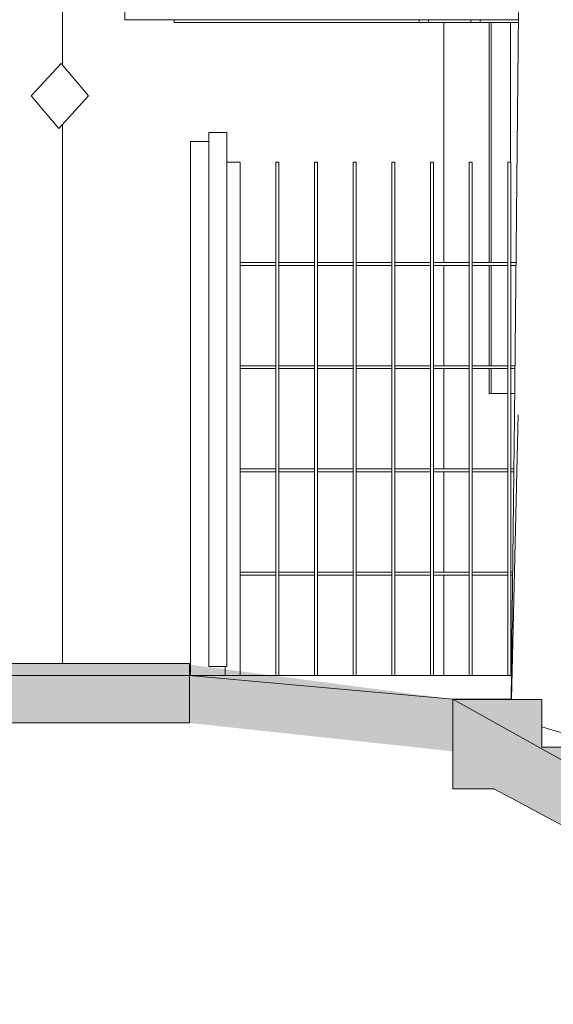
# Model space of a CAD drawing. Extents: x 169645 to 508157, y -5167 to 165945.
# Tile 12 of 130: x 267660 to 269460, y 2892 to 6210. Entities that reach past the tile are written whole.
import ezdxf

# ---------------------------------------------------------------- set-up
doc = ezdxf.new("R2010")
doc.units = 0
doc.header["$MEASUREMENT"] = 0
for name, color, linetype in [('Brise Soleil', 7, 'Continuous'), ('Doublages Inter', 7, 'Continuous'), ('Environnement', 7, 'Continuous'), ('Escalier', 7, 'Continuous'), ('Maillage', 7, 'Continuous'), ('Murs Périphériques', 7, 'Continuous'), ('Plomberie Sanitaire', 7, 'Continuous'), ('Toiture Terrasse', 7, 'Continuous'), ('Végétation', 7, 'Continuous')]:
    doc.layers.add(name, color=color, linetype=linetype)

msp = doc.modelspace()

# ---------------------------------------------------------------- hatches: boundary and pattern name
at = {"layer": 'Escalier', "linetype": 'Continuous', "lineweight": 0}
msp.add_hatch(color=256, dxfattribs=at).paths.add_polyline_path([(270621.2, 3118.5), (270621.2, 3278.5), (270321.2, 3278.5), (270321.2, 3438.5), (270021.2, 3438.5), (270021.2, 3598.5), (269721.2, 3598.5), (269721.2, 3758.5), (269421.2, 3758.5), (269421.2, 3918.5), (269121.2, 3918.5), (269121.2, 3618.5), (269190, 3618.5), (269258.7, 3618.5), (269340, 3575.1), (269421.2, 3531.8), (269571.2, 3451.8), (269721.2, 3371.8), (269871.2, 3291.8), (270021.2, 3211.8), (270171.2, 3131.8), (270321.2, 3051.8), (270471.2, 2971.8), (270621.2, 2891.8)], flags=0)
at = {"layer": 'Toiture Terrasse', "linetype": 'Continuous', "lineweight": 20}
msp.add_hatch(color=256, dxfattribs=at).paths.add_polyline_path([(269121.2, 3744.3), (269121.2, 3920), (268232.2, 4036.8), (268231.4, 3840)])
at = {"layer": 'Végétation', "linetype": 'Continuous', "lineweight": 9}
msp.add_hatch(color=256, dxfattribs=at).paths.add_polyline_path([(268232.2, 3840), (268232.2, 4040), (266160.1, 4040), (266160.1, 3840)], flags=0)

# ---------------------------------------------------------------- linework, layer by layer
at = {"layer": 'Brise Soleil', "linetype": 'Continuous', "lineweight": 20}
for p, q in [((268181, 6200), (268181, 6209)), ((269006.9, 6209), (269006.9, 6200)), ((269038.9, 6209), (269038.9, 6200)), ((269181.6, 6209), (269181.6, 6200)), ((269213.6, 6209), (269213.6, 6200)), ((269006.9, 6200), (268181, 6200)), ((269038.9, 6200), (269006.9, 6200)), ((269181.6, 6200), (269038.9, 6200)), ((269213.6, 6200), (269181.6, 6200)), ((269341.6, 6200), (269213.6, 6200))]:
    msp.add_line(p, q, dxfattribs=at)
at = {"layer": 'Doublages Inter', "linetype": 'Continuous', "lineweight": 20}
for p, q in [((269243.2, 6200), (269243.2, 5392)), ((269315.3, 6200), (269315.3, 5730)), ((269243.2, 5382), (269243.2, 5044)), ((269243.2, 5034), (269243.2, 4950)), ((269243.2, 4950), (269306.6, 4950)), ((269316.6, 4950), (269329.6, 4950))]:
    msp.add_line(p, q, dxfattribs=at)
at = {"layer": 'Environnement', "linetype": 'Continuous', "lineweight": 20}
for p, q in [((268298.2, 5830), (268358.2, 5830)), ((268298.2, 4030), (268298.2, 5830)), ((268358.2, 4030), (268358.2, 5830)), ((268235.6, 5800), (268298.2, 5800)), ((268235.6, 4001), (268235.6, 5800)), ((268298.2, 4030), (268358.2, 4030))]:
    msp.add_line(p, q, dxfattribs=at)
at = {"layer": 'Escalier', "linetype": 'Continuous', "lineweight": 9}
for p, q in [((269121.2, 3918.5), (269421.2, 3918.5)), ((269121.2, 3618.5), (269121.2, 3918.5)), ((269421.2, 3758.5), (269421.2, 3918.5)), ((269421.2, 3758.5), (269721.2, 3758.5)), ((269121.2, 3618.5), (269190, 3618.5)), ((269190, 3618.5), (269258.7, 3618.5)), ((269340, 3575.1), (269258.7, 3618.5)), ((269421.2, 3531.8), (269340, 3575.1)), ((269571.2, 3451.8), (269421.2, 3531.8))]:
    msp.add_line(p, q, dxfattribs=at)
at = {"layer": 'Maillage', "linetype": 'Continuous', "lineweight": 9}
for p, q in [((266785.6, 4000), (267845.3, 4000)), ((267845.3, 4000), (268231.7, 4000)), ((268681.5, 3959.5), (268231.7, 4000)), ((269121.2, 3920), (268681.5, 3959.5)), ((269862.3, 3505), (269121.2, 3920))]:
    msp.add_line(p, q, dxfattribs=at)
at = {"layer": 'Maillage', "linetype": 'Continuous', "lineweight": 20}
for p, q in [((269121.2, 3920), (269126.1, 3918.5)), ((269121.2, 3920), (269317.8, 3920)), ((269421.2, 3827.4), (269644.4, 3758.5))]:
    msp.add_line(p, q, dxfattribs=at)
at = {"layer": 'Murs Périphériques', "linetype": 'Continuous', "lineweight": 20}
for p, q in [((267804.3, 6460.2), (267804.3, 6056.8)), ((269090.5, 6200), (269090.5, 5392)), ((269250.6, 6200), (269250.6, 5392)), ((267804.3, 5857.3), (267804.3, 4040)), ((269090.5, 5382), (269090.5, 5044)), ((269250.6, 5382), (269250.6, 5044)), ((269090.5, 5034), (269090.5, 4696)), ((269250.6, 5034), (269250.6, 4950)), ((269090.5, 4686), (269090.5, 4348)), ((269090.5, 4338), (269090.5, 4000))]:
    msp.add_line(p, q, dxfattribs=at)
at = {"layer": 'Plomberie Sanitaire', "linetype": 'Continuous', "lineweight": 20}
for p, q in [((268358.2, 5730), (268403.4, 5730)), ((268403.4, 5730), (268403.4, 4000)), ((268523.8, 4000), (268523.8, 5730)), ((268523.8, 5730), (268533.8, 5730)), ((268533.8, 5730), (268533.8, 4000)), ((268654.3, 4000), (268654.3, 5730)), ((268654.3, 5730), (268664.3, 5730)), ((268664.3, 5730), (268664.3, 4000)), ((268784.8, 4000), (268784.8, 5730)), ((268784.8, 5730), (268794.8, 5730)), ((268794.8, 5730), (268794.8, 4000)), ((268915.2, 4000), (268915.2, 5730)), ((268915.2, 5730), (268925.2, 5730)), ((268925.2, 5730), (268925.2, 4000)), ((269045.7, 4000), (269045.7, 5730)), ((269045.7, 5730), (269055.7, 5730)), ((269055.7, 5730), (269055.7, 4000)), ((269176.1, 4000), (269176.1, 5730)), ((269176.1, 5730), (269186.1, 5730)), ((269186.1, 5730), (269186.1, 4000)), ((269306.6, 4000), (269306.6, 5730)), ((269306.6, 5730), (269316.6, 5730)), ((269316.6, 5730), (269316.6, 4000)), ((268403.4, 5392), (268523.8, 5392)), ((268523.8, 5382), (268403.4, 5382)), ((268533.8, 5392), (268654.3, 5392)), ((268654.3, 5382), (268533.8, 5382)), ((268664.3, 5392), (268784.8, 5392)), ((268784.8, 5382), (268664.3, 5382)), ((268794.8, 5392), (268915.2, 5392)), ((268915.2, 5382), (268794.8, 5382)), ((268925.2, 5392), (269045.7, 5392)), ((269045.7, 5382), (268925.2, 5382)), ((269055.7, 5392), (269176.1, 5392)), ((269176.1, 5382), (269055.7, 5382)), ((269186.1, 5392), (269306.6, 5392)), ((269306.6, 5382), (269186.1, 5382)), ((269316.6, 5392), (269333.9, 5392)), ((269333.8, 5382), (269316.6, 5382)), ((268403.4, 5044), (268523.8, 5044)), ((268533.8, 5044), (268654.3, 5044)), ((268664.3, 5044), (268784.8, 5044)), ((268794.8, 5044), (268915.2, 5044)), ((268925.2, 5044), (269045.7, 5044)), ((269055.7, 5044), (269176.1, 5044)), ((269186.1, 5044), (269306.6, 5044)), ((269316.6, 5044), (269330.5, 5044)), ((268523.8, 5034), (268403.4, 5034)), ((268654.3, 5034), (268533.8, 5034)), ((268784.8, 5034), (268664.3, 5034)), ((268915.2, 5034), (268794.8, 5034)), ((269045.7, 5034), (268925.2, 5034)), ((269176.1, 5034), (269055.7, 5034)), ((269306.6, 5034), (269186.1, 5034)), ((269330.4, 5034), (269316.6, 5034)), ((268403.4, 4696), (268523.8, 4696)), ((268523.8, 4686), (268403.4, 4686)), ((268533.8, 4696), (268654.3, 4696)), ((268654.3, 4686), (268533.8, 4686)), ((268664.3, 4696), (268784.8, 4696)), ((268784.8, 4686), (268664.3, 4686)), ((268794.8, 4696), (268915.2, 4696)), ((268915.2, 4686), (268794.8, 4686)), ((268925.2, 4696), (269045.7, 4696)), ((269045.7, 4686), (268925.2, 4686)), ((269055.7, 4696), (269176.1, 4696)), ((269176.1, 4686), (269055.7, 4686)), ((269186.1, 4696), (269306.6, 4696)), ((269306.6, 4686), (269186.1, 4686)), ((269316.6, 4696), (269326.8, 4696)), ((269326.7, 4686), (269316.6, 4686)), ((268403.4, 4348), (268523.8, 4348)), ((268533.8, 4348), (268654.3, 4348)), ((268664.3, 4348), (268784.8, 4348)), ((268794.8, 4348), (268915.2, 4348)), ((268925.2, 4348), (269045.7, 4348)), ((269055.7, 4348), (269176.1, 4348)), ((269186.1, 4348), (269306.6, 4348)), ((269316.6, 4348), (269322.8, 4348)), ((268523.8, 4338), (268403.4, 4338)), ((268654.3, 4338), (268533.8, 4338)), ((268784.8, 4338), (268664.3, 4338)), ((268915.2, 4338), (268794.8, 4338)), ((269045.7, 4338), (268925.2, 4338)), ((269176.1, 4338), (269055.7, 4338)), ((269306.6, 4338), (269186.1, 4338)), ((269322.7, 4338), (269316.6, 4338)), ((268353.4, 4000), (268353.4, 4030))]:
    msp.add_line(p, q, dxfattribs=at)
at = {"layer": 'Toiture Terrasse', "linetype": 'Continuous', "lineweight": 20}
msp.add_line((268232.2, 4036.8), (268235.7, 3999.6), dxfattribs=at)
at = {"layer": 'Végétation', "linetype": 'Continuous', "lineweight": 20}
for p, q in [((268014.4, 6209), (268014.4, 6409)), ((268014.4, 6209), (269341.7, 6209)), ((269328.9, 4872.4), (269341.9, 6233.9)), ((267698.9, 5953), (267799.5, 6062.5)), ((267892.1, 5953), (267799.5, 6062.5)), ((267791.5, 5843.4), (267698.9, 5953)), ((267791.5, 5843.4), (267892.1, 5953)), ((269319.2, 3918.5), (269341.1, 4878)), ((269317.8, 3918.5), (269328.9, 4872.4)), ((268235.7, 4000), (269318.7, 4000))]:
    msp.add_line(p, q, dxfattribs=at)
at = {"layer": 'Végétation', "linetype": 'Continuous', "lineweight": 9}
for p, q in [((266160.1, 4040), (268232.2, 4040)), ((268232.2, 3840), (268232.2, 4040)), ((266160.1, 3840), (268232.2, 3840))]:
    msp.add_line(p, q, dxfattribs=at)

doc.saveas('drawing.dxf')
